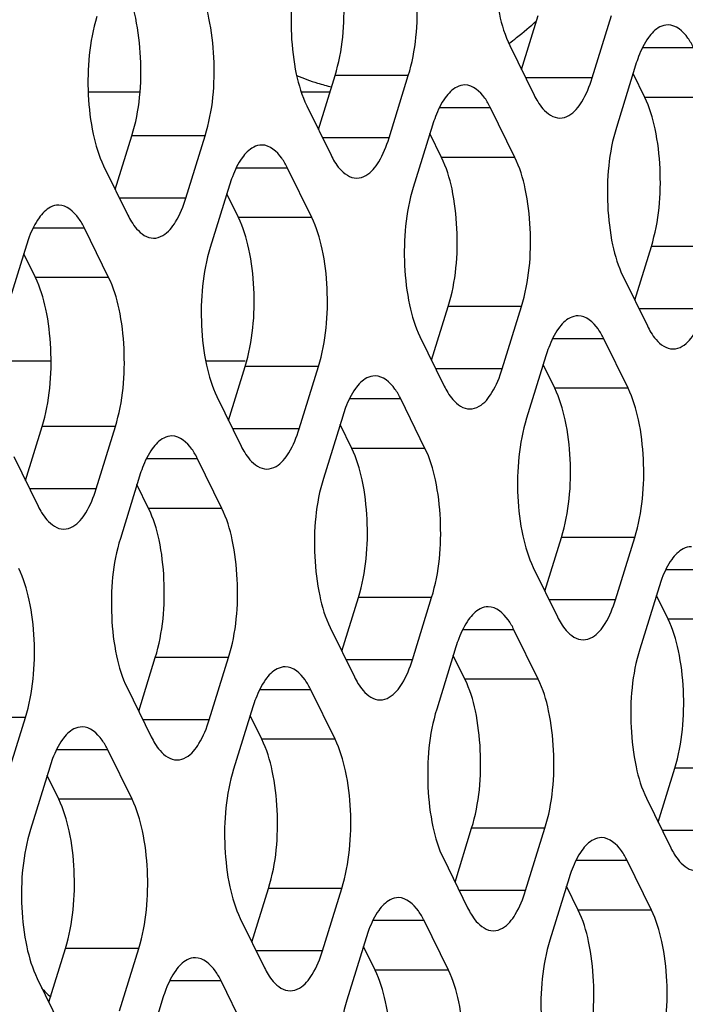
# Model space of a CAD drawing. Header units: millimetres. Extents: x 0 to 420, y 0 to 297.
# Tile 135 of 180: x 186 to 189.76, y 163.83 to 169.39. Entities that reach past the tile are written whole.
import ezdxf

# ---------------------------------------------------------------- set-up
doc = ezdxf.new("R2010")
doc.units = ezdxf.units.MM
doc.header["$LTSCALE"] = 23.1
doc.layers.add('ASSI', color=7, linetype='CONTINUOUS')

msp = doc.modelspace()

# ---------------------------------------------------------------- linework, layer by layer
at = {"layer": 'ASSI', "color": 7, "linetype": 'CONTINUOUS'}
for p, q in [((188.838197, 169.113619), (188.932213, 169.417855)), ((189.23776, 169.065358), (189.34669, 169.417855)), ((188.772226, 169.248052), (188.909495, 168.968328)), ((189.483959, 169.13813), (189.375029, 168.785633)), ((189.535015, 168.955436), (189.469045, 169.089869)), ((187.689269, 168.774013), (187.783285, 169.078249)), ((188.088833, 168.725752), (188.197763, 169.078249)), ((186.387128, 168.986618), (186.679497, 168.986618)), ((187.591932, 168.986618), (187.754969, 168.986618)), ((187.623299, 168.908447), (187.760568, 168.628722)), ((188.800565, 168.615831), (188.663297, 168.895555)), ((188.335032, 168.798525), (188.226102, 168.446028)), ((188.386088, 168.615831), (188.320118, 168.750264)), ((186.540342, 168.434408), (186.634358, 168.738644)), ((186.939906, 168.386147), (187.048836, 168.738644)), ((186.474372, 168.568841), (186.611641, 168.289116)), ((187.651638, 168.276225), (187.514369, 168.555949)), ((187.186105, 168.458919), (187.077175, 168.106422)), ((187.237161, 168.276225), (187.171191, 168.410658)), ((186.502711, 167.936619), (186.365442, 168.216344)), ((186.037177, 168.119314), (185.928247, 167.766817)), ((189.478785, 167.808238), (189.572801, 168.112474)), ((186.088234, 167.936619), (186.022263, 168.071052)), ((189.412814, 167.942671), (189.550083, 167.662947)), ((188.329857, 167.468633), (188.423873, 167.772868)), ((188.729421, 167.420371), (188.838351, 167.772868)), ((188.263887, 167.603066), (188.401156, 167.323341)), ((189.441153, 167.31045), (189.303885, 167.590174)), ((188.97562, 167.493144), (188.86669, 167.140647)), ((186.176336, 167.46319), (185.879483, 167.46319)), ((187.274946, 167.46319), (187.051808, 167.46319)), ((187.18093, 167.129027), (187.274946, 167.433263)), ((187.580494, 167.080766), (187.689424, 167.433263)), ((189.026676, 167.31045), (188.960706, 167.444883)), ((187.11496, 167.26346), (187.252229, 166.983736)), ((188.292226, 166.970844), (188.154957, 167.250569)), ((187.826692, 167.153538), (187.717763, 166.801041)), ((186.032003, 166.789421), (186.126019, 167.093657)), ((186.431567, 166.74116), (186.540496, 167.093657)), ((187.877749, 166.970844), (187.811779, 167.105277)), ((185.966033, 166.923854), (186.103302, 166.64413)), ((187.143299, 166.631238), (187.00603, 166.910963)), ((186.677765, 166.813933), (186.568835, 166.461436)), ((186.728822, 166.631238), (186.662851, 166.765672)), ((188.970445, 166.163252), (189.064461, 166.467487)), ((189.370009, 166.11499), (189.478939, 166.467487)), ((188.904475, 166.297685), (189.041744, 166.01796)), ((189.616208, 166.187763), (189.507278, 165.835266)), ((189.667264, 166.005069), (189.601294, 166.139502)), ((187.821518, 165.823646), (187.915534, 166.127882)), ((188.221082, 165.775385), (188.330012, 166.127882)), ((187.755548, 165.958079), (187.892817, 165.678355)), ((188.932814, 165.665463), (188.795545, 165.945188)), ((188.46728, 165.848157), (188.358351, 165.49566)), ((188.518337, 165.665463), (188.452366, 165.799896)), ((186.672591, 165.48404), (186.766607, 165.788276)), ((187.072154, 165.435779), (187.181084, 165.788276)), ((186.606621, 165.618474), (186.74389, 165.338749)), ((187.783887, 165.325858), (187.646618, 165.605582)), ((187.318353, 165.508552), (187.209423, 165.156055)), ((185.923227, 165.096174), (186.032157, 165.448671)), ((187.369409, 165.325858), (187.303439, 165.460291)), ((186.63496, 164.986252), (186.497691, 165.265976)), ((186.169426, 165.168946), (186.060496, 164.816449)), ((189.611033, 164.857871), (189.705049, 165.162107)), ((186.220482, 164.986252), (186.154512, 165.120685)), ((189.545063, 164.992304), (189.682332, 164.712579)), ((188.462106, 164.518265), (188.556122, 164.822501)), ((188.86167, 164.470004), (188.970599, 164.822501)), ((188.396136, 164.652698), (188.533405, 164.372974)), ((189.573402, 164.360082), (189.436133, 164.639807)), ((189.107868, 164.542776), (188.998938, 164.190279)), ((187.313179, 164.17866), (187.407195, 164.482895)), ((187.712742, 164.130398), (187.821672, 164.482895)), ((189.158925, 164.360082), (189.092954, 164.494515)), ((187.247209, 164.313093), (187.384477, 164.033368)), ((188.424475, 164.020477), (188.287206, 164.300201)), ((187.958941, 164.203171), (187.850011, 163.850674)), ((186.164252, 163.839054), (186.258268, 164.14329)), ((186.563815, 163.790793), (186.672745, 164.14329)), ((188.009997, 164.020477), (187.944027, 164.15491)), ((186.098281, 163.973487), (186.23555, 163.693763)), ((187.275548, 163.680871), (187.138279, 163.960595)), ((186.810014, 163.863565), (186.701084, 163.511068))]:
    msp.add_line(p, q, dxfattribs=at)
at = {"layer": 'ASSI', "color": 9, "linetype": 'CONTINUOUS'}
for p, q in [((189.812224, 169.235161), (189.522086, 169.235161)), ((188.197763, 169.078249), (187.783285, 169.078249)), ((189.23776, 169.065358), (188.86188, 169.065358)), ((189.949493, 168.955436), (189.535015, 168.955436)), ((188.663297, 168.895555), (188.373159, 168.895555)), ((187.048836, 168.738644), (186.634358, 168.738644)), ((188.088833, 168.725752), (187.712953, 168.725752)), ((188.800565, 168.615831), (188.386088, 168.615831)), ((187.514369, 168.555949), (187.224232, 168.555949)), ((186.939906, 168.386147), (186.564025, 168.386147)), ((187.651638, 168.276225), (187.237161, 168.276225)), ((186.365442, 168.216344), (186.075304, 168.216344)), ((189.987278, 168.112474), (189.572801, 168.112474)), ((186.502711, 167.936619), (186.088234, 167.936619)), ((188.838351, 167.772868), (188.423873, 167.772868)), ((189.878348, 167.759977), (189.502468, 167.759977)), ((189.303885, 167.590174), (189.013747, 167.590174)), ((187.689424, 167.433263), (187.274946, 167.433263)), ((188.729421, 167.420371), (188.353541, 167.420371)), ((189.441153, 167.31045), (189.026676, 167.31045)), ((188.154957, 167.250569), (187.86482, 167.250569)), ((186.540496, 167.093657), (186.126019, 167.093657)), ((187.580494, 167.080766), (187.204613, 167.080766)), ((188.292226, 166.970844), (187.877749, 166.970844)), ((187.00603, 166.910963), (186.715892, 166.910963)), ((186.431567, 166.74116), (186.055686, 166.74116)), ((187.143299, 166.631238), (186.728822, 166.631238)), ((189.478939, 166.467487), (189.064461, 166.467487)), ((189.944472, 166.284793), (189.654335, 166.284793)), ((188.330012, 166.127882), (187.915534, 166.127882)), ((189.370009, 166.11499), (188.994128, 166.11499)), ((190.081741, 166.005069), (189.667264, 166.005069)), ((188.795545, 165.945188), (188.505408, 165.945188)), ((187.181084, 165.788276), (186.766607, 165.788276)), ((188.221082, 165.775385), (187.845201, 165.775385)), ((188.932814, 165.665463), (188.518337, 165.665463)), ((187.646618, 165.605582), (187.35648, 165.605582)), ((186.032157, 165.448671), (185.61768, 165.448671)), ((187.072154, 165.435779), (186.696274, 165.435779)), ((187.783887, 165.325858), (187.369409, 165.325858)), ((186.497691, 165.265976), (186.207553, 165.265976)), ((190.119527, 165.162107), (189.705049, 165.162107)), ((186.63496, 164.986252), (186.220482, 164.986252)), ((188.970599, 164.822501), (188.556122, 164.822501)), ((190.010597, 164.809609), (189.634716, 164.809609)), ((189.436133, 164.639807), (189.145995, 164.639807)), ((187.821672, 164.482895), (187.407195, 164.482895)), ((188.86167, 164.470004), (188.485789, 164.470004)), ((189.573402, 164.360082), (189.158925, 164.360082)), ((188.287206, 164.300201), (187.997068, 164.300201)), ((186.672745, 164.14329), (186.258268, 164.14329)), ((187.712742, 164.130398), (187.336862, 164.130398)), ((188.424475, 164.020477), (188.009997, 164.020477)), ((187.138279, 163.960595), (186.848141, 163.960595))]:
    msp.add_line(p, q, dxfattribs=at)
at = {"layer": 'ASSI', "color": 7, "linetype": 'CONTINUOUS'}
for centre, radius, start, end in [((187.557007, 170.892434), 2.031863, 308.104605, 312.276521), ((187.657895, 170.76466), 1.869062, 306.376155, 308.088126), ((190.211432, 168.914174), 0.761166, 159.076552, 162.888717), ((188.051782, 170.231996), 1.250916, 247.14887, 252.911592), ((188.0265, 170.151964), 1.166988, 252.943486, 257.017215), ((189.062504, 168.574568), 0.761166, 159.076552, 162.888717), ((187.913577, 168.234963), 0.761166, 159.076552, 162.888717), ((186.76465, 167.895357), 0.761166, 159.076552, 162.888717), ((189.703092, 167.269187), 0.761166, 159.076552, 162.888717), ((188.554165, 166.929582), 0.761166, 159.076552, 162.888717), ((187.405238, 166.589976), 0.761166, 159.076552, 162.888717), ((190.34368, 165.963806), 0.761166, 159.076552, 162.888717), ((189.194753, 165.624201), 0.761166, 159.076552, 162.888717), ((188.045826, 165.284595), 0.761166, 159.076552, 162.888717), ((186.896899, 164.94499), 0.761166, 159.076552, 162.888717), ((189.835341, 164.31882), 0.761166, 159.076552, 162.888717), ((188.686414, 163.979214), 0.761166, 159.076552, 162.888717), ((189.404978, 167.115578), 4.581306, 224.241719, 225.143255), ((187.537486, 163.639609), 0.761166, 159.076552, 162.888717)]:
    msp.add_arc(centre, radius, start, end, dxfattribs=at)
for points, knots in [([(188.734441, 170.091014), (188.690716, 169.949519), (188.672, 169.721409), (188.704663, 169.437754), (188.744616, 169.304316), (188.772226, 169.248052)], [0, 0, 0, 0, 0.51848124, 0.78058459, 1, 1, 1, 1]), ([(187.783285, 169.078249), (187.827011, 169.219745), (187.845727, 169.447855), (187.813064, 169.73151), (187.77311, 169.864948), (187.7455, 169.921211)], [0, 0, 0, 0, 0.51848124, 0.78058459, 1, 1, 1, 1]), ([(188.197763, 169.078249), (188.241488, 169.219745), (188.260204, 169.447855), (188.227541, 169.73151), (188.187588, 169.864948), (188.159978, 169.921211)], [0, 0, 0, 0, 0.51848124, 0.78058459, 1, 1, 1, 1]), ([(187.585514, 169.751409), (187.541789, 169.609913), (187.523073, 169.381803), (187.555736, 169.098148), (187.595689, 168.96471), (187.623299, 168.908447)], [0, 0, 0, 0, 0.51848124, 0.78058459, 1, 1, 1, 1]), ([(186.634358, 168.738644), (186.678084, 168.880139), (186.696799, 169.108249), (186.664137, 169.391904), (186.624183, 169.525342), (186.596573, 169.581606)], [0, 0, 0, 0, 0.51848124, 0.78058459, 1, 1, 1, 1]), ([(187.048836, 168.738644), (187.092561, 168.880139), (187.111277, 169.108249), (187.078614, 169.391904), (187.038661, 169.525342), (187.01105, 169.581606)], [0, 0, 0, 0, 0.51848124, 0.78058459, 1, 1, 1, 1]), ([(186.436587, 169.411803), (186.392861, 169.270308), (186.374146, 169.042198), (186.406808, 168.758543), (186.446762, 168.625105), (186.474372, 168.568841)], [0, 0, 0, 0, 0.51848124, 0.78058459, 1, 1, 1, 1]), ([(189.667087, 169.365156), (189.651245, 169.365157), (189.60553, 169.352098), (189.544951, 169.286747), (189.514843, 169.223504), (189.500458, 169.186001)], [0, 0, 0, 0, 0.18501564, 0.53092222, 1, 1, 1, 1]), ([(189.812224, 169.235161), (189.802771, 169.254423), (189.771609, 169.310997), (189.712085, 169.365152), (189.667087, 169.365156)], [0, 0, 0, 0, 0.32287628, 1, 1, 1, 1]), ([(189.054632, 168.838333), (189.07273, 168.838331), (189.126245, 168.856182), (189.192101, 168.940286), (189.223314, 169.018609), (189.23776, 169.065358)], [0, 0, 0, 0, 0.1768175, 0.52196498, 1, 1, 1, 1]), ([(188.51816, 169.02555), (188.502317, 169.025551), (188.456603, 169.012493), (188.396024, 168.947141), (188.365916, 168.883898), (188.351531, 168.846396)], [0, 0, 0, 0, 0.18501564, 0.53092222, 1, 1, 1, 1]), ([(188.663297, 168.895555), (188.653844, 168.914817), (188.622681, 168.971391), (188.563157, 169.025547), (188.51816, 169.02555)], [0, 0, 0, 0, 0.32287628, 1, 1, 1, 1]), ([(188.929799, 168.931335), (188.938444, 168.9173), (188.967905, 168.874407), (189.018134, 168.838335), (189.054632, 168.838333)], [0, 0, 0, 0, 0.31113016, 1, 1, 1, 1]), ([(189.572801, 168.112474), (189.616526, 168.25397), (189.635242, 168.482079), (189.602579, 168.765734), (189.562625, 168.899172), (189.535015, 168.955436)], [0, 0, 0, 0, 0.51848124, 0.78058459, 1, 1, 1, 1]), ([(189.375029, 168.785633), (189.331304, 168.644138), (189.312588, 168.416028), (189.345251, 168.132373), (189.385204, 167.998935), (189.412814, 167.942671)], [0, 0, 0, 0, 0.51848124, 0.78058459, 1, 1, 1, 1]), ([(187.905705, 168.498727), (187.923803, 168.498726), (187.977318, 168.516576), (188.043174, 168.600681), (188.074387, 168.679003), (188.088833, 168.725752)], [0, 0, 0, 0, 0.1768175, 0.52196498, 1, 1, 1, 1]), ([(187.369233, 168.685945), (187.35339, 168.685946), (187.307675, 168.672887), (187.247097, 168.607536), (187.216989, 168.544293), (187.202604, 168.50679)], [0, 0, 0, 0, 0.18501564, 0.53092222, 1, 1, 1, 1]), ([(187.514369, 168.555949), (187.504917, 168.575211), (187.473754, 168.631785), (187.41423, 168.685941), (187.369233, 168.685945)], [0, 0, 0, 0, 0.32287628, 1, 1, 1, 1]), ([(187.780872, 168.591729), (187.789517, 168.577694), (187.818978, 168.534801), (187.869207, 168.49873), (187.905705, 168.498727)], [0, 0, 0, 0, 0.31113016, 1, 1, 1, 1]), ([(188.423873, 167.772868), (188.467599, 167.914364), (188.486315, 168.142474), (188.453652, 168.426129), (188.413698, 168.559567), (188.386088, 168.615831)], [0, 0, 0, 0, 0.51848124, 0.78058459, 1, 1, 1, 1]), ([(188.838351, 167.772868), (188.882076, 167.914364), (188.900792, 168.142474), (188.868129, 168.426129), (188.828176, 168.559567), (188.800565, 168.615831)], [0, 0, 0, 0, 0.51848124, 0.78058459, 1, 1, 1, 1]), ([(188.226102, 168.446028), (188.182376, 168.304532), (188.163661, 168.076423), (188.196323, 167.792768), (188.236277, 167.659329), (188.263887, 167.603066)], [0, 0, 0, 0, 0.51848124, 0.78058459, 1, 1, 1, 1]), ([(186.756778, 168.159121), (186.774876, 168.15912), (186.828391, 168.176971), (186.894247, 168.261075), (186.925459, 168.339398), (186.939906, 168.386147)], [0, 0, 0, 0, 0.1768175, 0.52196498, 1, 1, 1, 1]), ([(186.220306, 168.346339), (186.204463, 168.34634), (186.158748, 168.333282), (186.098169, 168.26793), (186.068062, 168.204687), (186.053677, 168.167185)], [0, 0, 0, 0, 0.18501564, 0.53092222, 1, 1, 1, 1]), ([(186.365442, 168.216344), (186.35599, 168.235606), (186.324827, 168.29218), (186.265303, 168.346336), (186.220306, 168.346339)], [0, 0, 0, 0, 0.32287628, 1, 1, 1, 1]), ([(186.631944, 168.252124), (186.64059, 168.238089), (186.670051, 168.195196), (186.72028, 168.159124), (186.756778, 168.159121)], [0, 0, 0, 0, 0.31113016, 1, 1, 1, 1]), ([(187.274946, 167.433263), (187.318672, 167.574758), (187.337387, 167.802868), (187.304725, 168.086523), (187.264771, 168.219961), (187.237161, 168.276225)], [0, 0, 0, 0, 0.51848124, 0.78058459, 1, 1, 1, 1]), ([(187.689424, 167.433263), (187.733149, 167.574758), (187.751865, 167.802868), (187.719202, 168.086523), (187.679249, 168.219961), (187.651638, 168.276225)], [0, 0, 0, 0, 0.51848124, 0.78058459, 1, 1, 1, 1]), ([(187.077175, 168.106422), (187.033449, 167.964927), (187.014733, 167.736817), (187.047396, 167.453162), (187.08735, 167.319724), (187.11496, 167.26346)], [0, 0, 0, 0, 0.51848124, 0.78058459, 1, 1, 1, 1]), ([(186.126019, 167.093657), (186.169744, 167.235153), (186.18846, 167.463262), (186.155797, 167.746917), (186.115844, 167.880356), (186.088234, 167.936619)], [0, 0, 0, 0, 0.51848124, 0.78058459, 1, 1, 1, 1]), ([(186.540496, 167.093657), (186.584222, 167.235153), (186.602938, 167.463262), (186.570275, 167.746917), (186.530321, 167.880356), (186.502711, 167.936619)], [0, 0, 0, 0, 0.51848124, 0.78058459, 1, 1, 1, 1]), ([(189.69522, 167.532952), (189.713318, 167.53295), (189.766833, 167.550801), (189.832689, 167.634905), (189.863902, 167.713228), (189.878348, 167.759977)], [0, 0, 0, 0, 0.1768175, 0.52196498, 1, 1, 1, 1]), ([(189.158748, 167.720169), (189.142905, 167.72017), (189.097191, 167.707112), (189.036612, 167.64176), (189.006504, 167.578517), (188.992119, 167.541015)], [0, 0, 0, 0, 0.18501564, 0.53092222, 1, 1, 1, 1]), ([(189.303885, 167.590174), (189.294432, 167.609436), (189.263269, 167.66601), (189.203745, 167.720166), (189.158748, 167.720169)], [0, 0, 0, 0, 0.32287628, 1, 1, 1, 1]), ([(189.570387, 167.625954), (189.579032, 167.611919), (189.608493, 167.569026), (189.658722, 167.532954), (189.69522, 167.532952)], [0, 0, 0, 0, 0.31113016, 1, 1, 1, 1]), ([(188.546293, 167.193346), (188.564391, 167.193345), (188.617906, 167.211195), (188.683762, 167.2953), (188.714974, 167.373622), (188.729421, 167.420371)], [0, 0, 0, 0, 0.1768175, 0.52196498, 1, 1, 1, 1]), ([(188.009821, 167.380564), (187.993978, 167.380565), (187.948263, 167.367506), (187.887685, 167.302155), (187.857577, 167.238912), (187.843192, 167.201409)], [0, 0, 0, 0, 0.18501564, 0.53092222, 1, 1, 1, 1]), ([(188.154957, 167.250569), (188.145505, 167.269831), (188.114342, 167.326404), (188.054818, 167.38056), (188.009821, 167.380564)], [0, 0, 0, 0, 0.32287628, 1, 1, 1, 1]), ([(189.064461, 166.467487), (189.108187, 166.608983), (189.126902, 166.837093), (189.09424, 167.120748), (189.054286, 167.254186), (189.026676, 167.31045)], [0, 0, 0, 0, 0.51848124, 0.78058459, 1, 1, 1, 1]), ([(189.478939, 166.467487), (189.522664, 166.608983), (189.54138, 166.837093), (189.508717, 167.120748), (189.468764, 167.254186), (189.441153, 167.31045)], [0, 0, 0, 0, 0.51848124, 0.78058459, 1, 1, 1, 1]), ([(188.42146, 167.286349), (188.430105, 167.272313), (188.459566, 167.229421), (188.509795, 167.193349), (188.546293, 167.193346)], [0, 0, 0, 0, 0.31113016, 1, 1, 1, 1]), ([(188.86669, 167.140647), (188.822964, 166.999151), (188.804249, 166.771042), (188.836911, 166.487387), (188.876865, 166.353948), (188.904475, 166.297685)], [0, 0, 0, 0, 0.51848124, 0.78058459, 1, 1, 1, 1]), ([(187.397365, 166.85374), (187.415464, 166.853739), (187.468979, 166.87159), (187.534834, 166.955694), (187.566047, 167.034017), (187.580494, 167.080766)], [0, 0, 0, 0, 0.1768175, 0.52196498, 1, 1, 1, 1]), ([(186.860894, 167.040958), (186.845051, 167.040959), (186.799336, 167.027901), (186.738757, 166.962549), (186.70865, 166.899306), (186.694265, 166.861804)], [0, 0, 0, 0, 0.18501564, 0.53092222, 1, 1, 1, 1]), ([(187.00603, 166.910963), (186.996578, 166.930225), (186.965415, 166.986799), (186.905891, 167.040955), (186.860894, 167.040958)], [0, 0, 0, 0, 0.32287628, 1, 1, 1, 1]), ([(187.915534, 166.127882), (187.95926, 166.269377), (187.977975, 166.497487), (187.945312, 166.781142), (187.905359, 166.91458), (187.877749, 166.970844)], [0, 0, 0, 0, 0.51848124, 0.78058459, 1, 1, 1, 1]), ([(188.330012, 166.127882), (188.373737, 166.269377), (188.392453, 166.497487), (188.35979, 166.781142), (188.319836, 166.91458), (188.292226, 166.970844)], [0, 0, 0, 0, 0.51848124, 0.78058459, 1, 1, 1, 1]), ([(187.272532, 166.946743), (187.281178, 166.932708), (187.310639, 166.889815), (187.360868, 166.853743), (187.397365, 166.85374)], [0, 0, 0, 0, 0.31113016, 1, 1, 1, 1]), ([(187.717763, 166.801041), (187.674037, 166.659546), (187.655321, 166.431436), (187.687984, 166.147781), (187.727938, 166.014343), (187.755548, 165.958079)], [0, 0, 0, 0, 0.51848124, 0.78058459, 1, 1, 1, 1]), ([(186.248438, 166.514135), (186.266537, 166.514134), (186.320052, 166.531984), (186.385907, 166.616088), (186.41712, 166.694411), (186.431567, 166.74116)], [0, 0, 0, 0, 0.1768175, 0.52196498, 1, 1, 1, 1]), ([(186.123605, 166.607137), (186.132251, 166.593102), (186.161712, 166.550209), (186.211941, 166.514138), (186.248438, 166.514135)], [0, 0, 0, 0, 0.31113016, 1, 1, 1, 1]), ([(186.766607, 165.788276), (186.810332, 165.929772), (186.829048, 166.157882), (186.796385, 166.441537), (186.756432, 166.574975), (186.728822, 166.631238)], [0, 0, 0, 0, 0.51848124, 0.78058459, 1, 1, 1, 1]), ([(187.181084, 165.788276), (187.22481, 165.929772), (187.243526, 166.157882), (187.210863, 166.441537), (187.170909, 166.574975), (187.143299, 166.631238)], [0, 0, 0, 0, 0.51848124, 0.78058459, 1, 1, 1, 1]), ([(186.568835, 166.461436), (186.52511, 166.31994), (186.506394, 166.09183), (186.539057, 165.808175), (186.57901, 165.674737), (186.606621, 165.618474)], [0, 0, 0, 0, 0.51848124, 0.78058459, 1, 1, 1, 1]), ([(189.799336, 166.414788), (189.783493, 166.414789), (189.737779, 166.401731), (189.6772, 166.336379), (189.647092, 166.273136), (189.632707, 166.235634)], [0, 0, 0, 0, 0.18501564, 0.53092222, 1, 1, 1, 1]), ([(186.032157, 165.448671), (186.075883, 165.590166), (186.094598, 165.818276), (186.061936, 166.101931), (186.021982, 166.235369), (185.994372, 166.291633)], [0, 0, 0, 0, 0.51848124, 0.78058459, 1, 1, 1, 1]), ([(189.186881, 165.887965), (189.204979, 165.887964), (189.258494, 165.905814), (189.32435, 165.989919), (189.355562, 166.068241), (189.370009, 166.11499)], [0, 0, 0, 0, 0.1768175, 0.52196498, 1, 1, 1, 1]), ([(188.650409, 166.075183), (188.634566, 166.075184), (188.588851, 166.062125), (188.528272, 165.996774), (188.498165, 165.933531), (188.48378, 165.896028)], [0, 0, 0, 0, 0.18501564, 0.53092222, 1, 1, 1, 1]), ([(188.795545, 165.945188), (188.786093, 165.96445), (188.75493, 166.021024), (188.695406, 166.075179), (188.650409, 166.075183)], [0, 0, 0, 0, 0.32287628, 1, 1, 1, 1]), ([(189.062047, 165.980968), (189.070693, 165.966932), (189.100154, 165.92404), (189.150383, 165.887968), (189.186881, 165.887965)], [0, 0, 0, 0, 0.31113016, 1, 1, 1, 1]), ([(189.705049, 165.162107), (189.748775, 165.303602), (189.76749, 165.531712), (189.734828, 165.815367), (189.694874, 165.948805), (189.667264, 166.005069)], [0, 0, 0, 0, 0.51848124, 0.78058459, 1, 1, 1, 1]), ([(189.507278, 165.835266), (189.463552, 165.69377), (189.444836, 165.465661), (189.477499, 165.182006), (189.517453, 165.048568), (189.545063, 164.992304)], [0, 0, 0, 0, 0.51848124, 0.78058459, 1, 1, 1, 1]), ([(188.037953, 165.54836), (188.056052, 165.548358), (188.109567, 165.566209), (188.175422, 165.650313), (188.206635, 165.728636), (188.221082, 165.775385)], [0, 0, 0, 0, 0.1768175, 0.52196498, 1, 1, 1, 1]), ([(187.501481, 165.735577), (187.485639, 165.735578), (187.439924, 165.72252), (187.379345, 165.657168), (187.349238, 165.593925), (187.334853, 165.556423)], [0, 0, 0, 0, 0.18501564, 0.53092222, 1, 1, 1, 1]), ([(187.646618, 165.605582), (187.637166, 165.624844), (187.606003, 165.681418), (187.546479, 165.735574), (187.501481, 165.735577)], [0, 0, 0, 0, 0.32287628, 1, 1, 1, 1]), ([(187.91312, 165.641362), (187.921766, 165.627327), (187.951227, 165.584434), (188.001456, 165.548362), (188.037953, 165.54836)], [0, 0, 0, 0, 0.31113016, 1, 1, 1, 1]), ([(188.556122, 164.822501), (188.599847, 164.963997), (188.618563, 165.192106), (188.5859, 165.475761), (188.545947, 165.609199), (188.518337, 165.665463)], [0, 0, 0, 0, 0.51848124, 0.78058459, 1, 1, 1, 1]), ([(188.970599, 164.822501), (189.014325, 164.963997), (189.033041, 165.192106), (189.000378, 165.475761), (188.960424, 165.609199), (188.932814, 165.665463)], [0, 0, 0, 0, 0.51848124, 0.78058459, 1, 1, 1, 1]), ([(188.358351, 165.49566), (188.314625, 165.354165), (188.295909, 165.126055), (188.328572, 164.8424), (188.368526, 164.708962), (188.396136, 164.652698)], [0, 0, 0, 0, 0.51848124, 0.78058459, 1, 1, 1, 1]), ([(186.889026, 165.208754), (186.907125, 165.208753), (186.96064, 165.226603), (187.026495, 165.310707), (187.057708, 165.38903), (187.072154, 165.435779)], [0, 0, 0, 0, 0.1768175, 0.52196498, 1, 1, 1, 1]), ([(186.352554, 165.395971), (186.336712, 165.395973), (186.290997, 165.382914), (186.230418, 165.317563), (186.20031, 165.25432), (186.185925, 165.216817)], [0, 0, 0, 0, 0.18501564, 0.53092222, 1, 1, 1, 1]), ([(186.497691, 165.265976), (186.488238, 165.285238), (186.457076, 165.341812), (186.397552, 165.395968), (186.352554, 165.395971)], [0, 0, 0, 0, 0.32287628, 1, 1, 1, 1]), ([(186.764193, 165.301756), (186.772838, 165.287721), (186.8023, 165.244828), (186.852529, 165.208757), (186.889026, 165.208754)], [0, 0, 0, 0, 0.31113016, 1, 1, 1, 1]), ([(187.407195, 164.482895), (187.45092, 164.624391), (187.469636, 164.852501), (187.436973, 165.136156), (187.39702, 165.269594), (187.369409, 165.325858)], [0, 0, 0, 0, 0.51848124, 0.78058459, 1, 1, 1, 1]), ([(187.821672, 164.482895), (187.865398, 164.624391), (187.884113, 164.852501), (187.851451, 165.136156), (187.811497, 165.269594), (187.783887, 165.325858)], [0, 0, 0, 0, 0.51848124, 0.78058459, 1, 1, 1, 1]), ([(187.209423, 165.156055), (187.165698, 165.014559), (187.146982, 164.78645), (187.179645, 164.502795), (187.219598, 164.369356), (187.247209, 164.313093)], [0, 0, 0, 0, 0.51848124, 0.78058459, 1, 1, 1, 1]), ([(186.258268, 164.14329), (186.301993, 164.284785), (186.320709, 164.512895), (186.288046, 164.79655), (186.248093, 164.929988), (186.220482, 164.986252)], [0, 0, 0, 0, 0.51848124, 0.78058459, 1, 1, 1, 1]), ([(186.672745, 164.14329), (186.71647, 164.284785), (186.735186, 164.512895), (186.702523, 164.79655), (186.66257, 164.929988), (186.63496, 164.986252)], [0, 0, 0, 0, 0.51848124, 0.78058459, 1, 1, 1, 1]), ([(186.060496, 164.816449), (186.016771, 164.674954), (185.998055, 164.446844), (186.030718, 164.163189), (186.070671, 164.029751), (186.098281, 163.973487)], [0, 0, 0, 0, 0.51848124, 0.78058459, 1, 1, 1, 1]), ([(189.290997, 164.769802), (189.275154, 164.769803), (189.229439, 164.756744), (189.16886, 164.691393), (189.138753, 164.62815), (189.124368, 164.590647)], [0, 0, 0, 0, 0.18501564, 0.53092222, 1, 1, 1, 1]), ([(189.436133, 164.639807), (189.426681, 164.659069), (189.395518, 164.715643), (189.335994, 164.769798), (189.290997, 164.769802)], [0, 0, 0, 0, 0.32287628, 1, 1, 1, 1]), ([(189.702635, 164.675587), (189.711281, 164.661552), (189.740742, 164.618659), (189.790971, 164.582587), (189.827468, 164.582584)], [0, 0, 0, 0, 0.31113016, 1, 1, 1, 1]), ([(188.678541, 164.242979), (188.69664, 164.242977), (188.750155, 164.260828), (188.81601, 164.344932), (188.847223, 164.423255), (188.86167, 164.470004)], [0, 0, 0, 0, 0.1768175, 0.52196498, 1, 1, 1, 1]), ([(188.142069, 164.430196), (188.126227, 164.430197), (188.080512, 164.417139), (188.019933, 164.351787), (187.989826, 164.288544), (187.975441, 164.251042)], [0, 0, 0, 0, 0.18501564, 0.53092222, 1, 1, 1, 1]), ([(188.287206, 164.300201), (188.277754, 164.319463), (188.246591, 164.376037), (188.187067, 164.430193), (188.142069, 164.430196)], [0, 0, 0, 0, 0.32287628, 1, 1, 1, 1]), ([(189.19671, 163.51712), (189.240435, 163.658616), (189.259151, 163.886725), (189.226488, 164.17038), (189.186535, 164.303818), (189.158925, 164.360082)], [0, 0, 0, 0, 0.51848124, 0.78058459, 1, 1, 1, 1]), ([(189.611187, 163.51712), (189.654913, 163.658616), (189.673629, 163.886725), (189.640966, 164.17038), (189.601012, 164.303818), (189.573402, 164.360082)], [0, 0, 0, 0, 0.51848124, 0.78058459, 1, 1, 1, 1]), ([(188.553708, 164.335981), (188.562354, 164.321946), (188.591815, 164.279053), (188.642044, 164.242981), (188.678541, 164.242979)], [0, 0, 0, 0, 0.31113016, 1, 1, 1, 1]), ([(188.998938, 164.190279), (188.955213, 164.048784), (188.936497, 163.820674), (188.96916, 163.537019), (189.009114, 163.403581), (189.036724, 163.347317)], [0, 0, 0, 0, 0.51848124, 0.78058459, 1, 1, 1, 1]), ([(187.529614, 163.903373), (187.547713, 163.903372), (187.601228, 163.921222), (187.667083, 164.005327), (187.698296, 164.083649), (187.712742, 164.130398)], [0, 0, 0, 0, 0.1768175, 0.52196498, 1, 1, 1, 1]), ([(186.993142, 164.090591), (186.9773, 164.090592), (186.931585, 164.077533), (186.871006, 164.012182), (186.840898, 163.948939), (186.826513, 163.911436)], [0, 0, 0, 0, 0.18501564, 0.53092222, 1, 1, 1, 1]), ([(187.138279, 163.960595), (187.128826, 163.979857), (187.097664, 164.036431), (187.03814, 164.090587), (186.993142, 164.090591)], [0, 0, 0, 0, 0.32287628, 1, 1, 1, 1]), ([(188.047783, 163.177514), (188.091508, 163.31901), (188.110224, 163.54712), (188.077561, 163.830775), (188.037608, 163.964213), (188.009997, 164.020477)], [0, 0, 0, 0, 0.51848124, 0.78058459, 1, 1, 1, 1]), ([(188.46226, 163.177514), (188.505986, 163.31901), (188.524701, 163.54712), (188.492039, 163.830775), (188.452085, 163.964213), (188.424475, 164.020477)], [0, 0, 0, 0, 0.51848124, 0.78058459, 1, 1, 1, 1]), ([(187.404781, 163.996376), (187.413426, 163.98234), (187.442887, 163.939448), (187.493117, 163.903376), (187.529614, 163.903373)], [0, 0, 0, 0, 0.31113016, 1, 1, 1, 1]), ([(187.850011, 163.850674), (187.806286, 163.709178), (187.78757, 163.481069), (187.820233, 163.197414), (187.860186, 163.063975), (187.887797, 163.007712)], [0, 0, 0, 0, 0.51848124, 0.78058459, 1, 1, 1, 1])]:
    msp.add_open_spline(points, degree=3, knots=knots, dxfattribs=at)
for points in [[(188.909495, 168.968328), (188.915692, 168.9557), (188.922422, 168.943311), (188.929799, 168.931335)], [(187.760568, 168.628722), (187.766765, 168.616095), (187.773494, 168.603706), (187.780872, 168.591729)], [(186.611641, 168.289116), (186.617838, 168.276489), (186.624567, 168.2641), (186.631944, 168.252124)], [(189.550083, 167.662947), (189.55628, 167.650319), (189.56301, 167.63793), (189.570387, 167.625954)], [(188.401156, 167.323341), (188.407353, 167.310714), (188.414082, 167.298325), (188.42146, 167.286349)], [(187.252229, 166.983736), (187.258426, 166.971108), (187.265155, 166.958719), (187.272532, 166.946743)], [(186.103302, 166.64413), (186.109498, 166.631502), (186.116228, 166.619114), (186.123605, 166.607137)], [(189.041744, 166.01796), (189.047941, 166.005333), (189.05467, 165.992944), (189.062047, 165.980968)], [(187.892817, 165.678355), (187.899013, 165.665727), (187.905743, 165.653338), (187.91312, 165.641362)], [(186.74389, 165.338749), (186.750086, 165.326121), (186.756816, 165.313733), (186.764193, 165.301756)], [(189.682332, 164.712579), (189.688529, 164.699952), (189.695258, 164.687563), (189.702635, 164.675587)], [(188.533405, 164.372974), (188.539601, 164.360346), (188.546331, 164.347957), (188.553708, 164.335981)], [(187.384477, 164.033368), (187.390674, 164.020741), (187.397404, 164.008352), (187.404781, 163.996376)]]:
    msp.add_open_spline(points, degree=3, dxfattribs=at)

doc.saveas('drawing.dxf')
